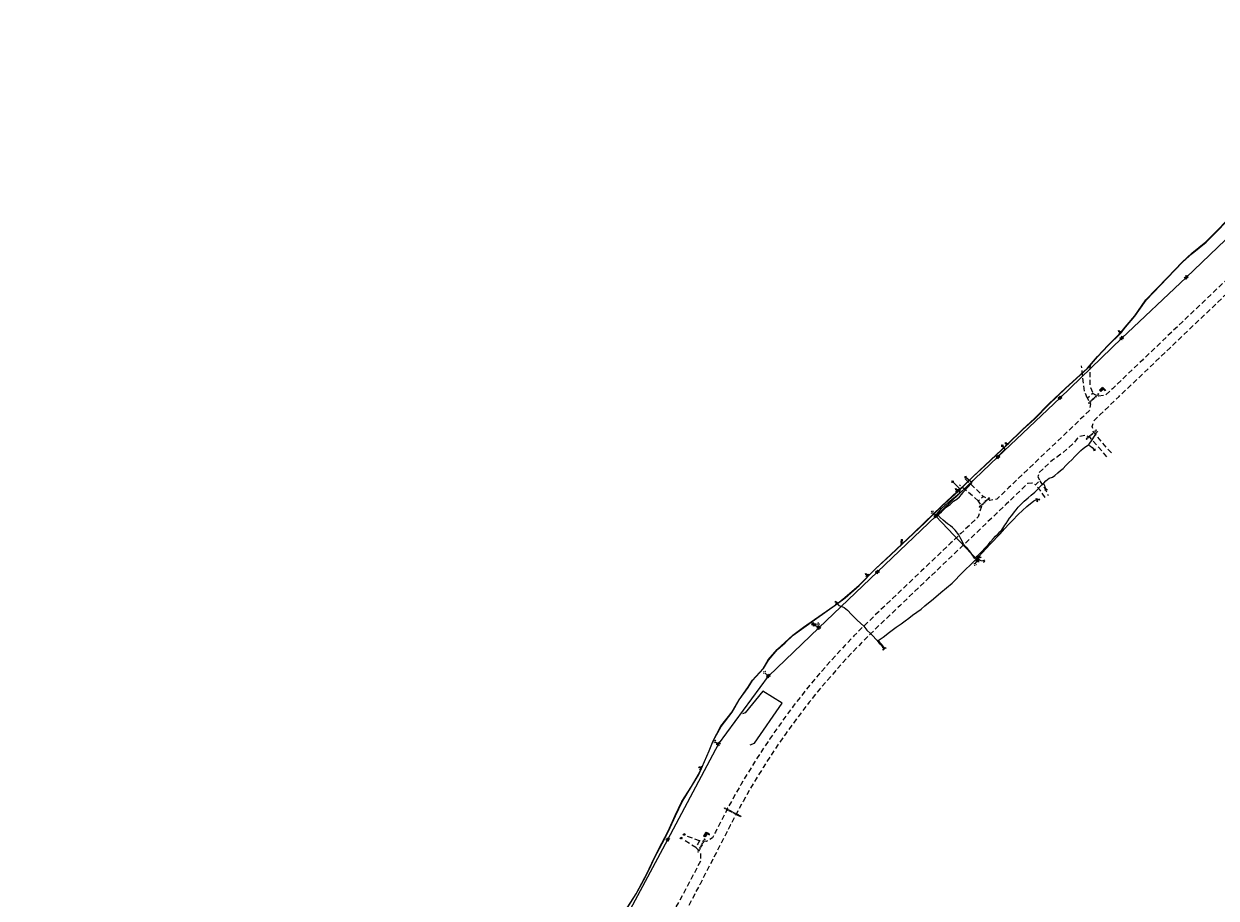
# Model space of a CAD drawing. Extents: x 137717 to 192422, y 75168 to 96003.
# Tile 26 of 36: x 169072 to 173662, y 89395 to 92759. Entities that reach past the tile are written whole.
import ezdxf
from ezdxf.enums import TextEntityAlignment as Align

# ---------------------------------------------------------------- set-up
doc = ezdxf.new("R2010")
doc.units = 0
doc.header["$LTSCALE"] = 80
doc.header["$MEASUREMENT"] = 0
for name, pattern in [('D05', [0.075, 0.05, -0.025]), ('DASHED2', [0.375, 0.25, -0.125]), ('HIDDEN', [0.375, 0.25, -0.125])]:
    doc.linetypes.add(name, pattern=pattern)
for name, color, linetype in [('ELIF', 181, 'FENCE'), ('ELUDC', 2, 'D05'), ('ELUEO', 1, 'OE'), ('ELUEU', 1, 'ELEC-UG'), ('ELUGU', 2, 'GAS'), ('ELUTU', 131, 'TELE-UG'), ('ELUTU-FO', 30, 'FO'), ('ELYSP', 3, 'HIDDEN'), ('ELYSU', 1, 'DASHED2'), ('ESFS', 1, 'Continuous'), ('ESIF', 1, 'Continuous'), ('ESMask', 155, 'Continuous'), ('ESU-ANCHOR', 1, 'Continuous'), ('ESUE', 1, 'Continuous'), ('ESUG', 2, 'Continuous'), ('ESUT', 131, 'Continuous')]:
    doc.layers.add(name, color=color, linetype=linetype)
doc.styles.add('L60', font='romansm.shx', dxfattribs={"height": 3})
doc.styles.add('romansm', font='romansm.shx')
doc.styles.get("Standard").update_dxf_attribs({"font": 'romans.shx'})
doc.linetypes.add('ELEC-UG', pattern='A,0.3,-0.08,0.02,-0.08,0.02,-0.08,0.02,-0.08,0.3,-0.08,["UE",Standard,S=0.08,R=0,X=-0.07,Y=-0.04],-0.08', length=1.14)
doc.linetypes.add('FENCE', pattern='A,0.06,-0.06,0.06,-0.06,["X",Standard,S=0.06,R=0,X=-0.03,Y=-0.03],-0.03', length=0.27)
doc.linetypes.add('FO', pattern='A,0.3,-0.08,0.02,-0.08,0.02,-0.08,0.02,-0.08,0.3,-0.08,["FO",Standard,S=0.08,R=0,X=-0.07,Y=-0.04],-0.08', length=1.14)
doc.linetypes.add('GAS', pattern='A,0.3,-0.08,0.02,-0.08,0.02,-0.08,0.02,-0.08,0.3,-0.08,["G",Standard,S=0.08,R=0,X=-0.07,Y=-0.04],-0.05', length=1.11)
doc.linetypes.add('OE', pattern='A,0.25,-0.07,0.07,-0.07,0.07,-0.07,0.07,-0.07,0.25,-0.15,["OE",romansm,S=0.1,R=0,X=-0.1,Y=-0.04],-0.15', length=1.29)
doc.linetypes.add('TELE-UG', pattern='A,0.3,-0.08,0.02,-0.08,0.02,-0.08,0.02,-0.08,0.3,-0.08,["UT",Standard,S=0.08,R=0,X=-0.07,Y=-0.04],-0.08', length=1.14)

# ---------------------------------------------------------------- blocks, each defined once
blk = doc.blocks.new('esipost')
blk.add_lwpolyline([(0.03, 0.03), (0.03, -0.03), (-0.03, -0.03), (-0.03, 0.03), (0.03, 0.03)])
at = {"layer": 'ESMask'}
blk.add_solid([(-0.03, -0.03), (-0.03, 0.03), (0.03, -0.03), (0.03, 0.03)], dxfattribs=at)
blk = doc.blocks.new('esuanchor')
for start, end in [(155, 205), (90, 115), (245, 270)]:
    blk.add_arc((0, 0), 0.0492, start, end)
blk = doc.blocks.new('emarker')
at = {"layer": 'ESMask'}
blk.add_hatch(color=256, dxfattribs=at).paths.add_polyline_path([(0.015, 0.089), (0.058, 0.069), (0.105, 0.17), (0.062, 0.19)])
at = {"linetype": 'Continuous'}
for p, q in [((0, 0), (0.037, 0.079)), ((0.062, 0.19), (0.015, 0.089)), ((0.015, 0.089), (0.058, 0.069)), ((0.058, 0.069), (0.105, 0.17)), ((0.062, 0.19), (0.105, 0.17))]:
    blk.add_line(p, q, dxfattribs=at)
blk = doc.blocks.new('locate-arrow')
at = {"ltscale": 0.5}
for q in [(0, 0.05), (0.05, 0), (0, -0.05)]:
    blk.add_line((-0.05, 0), q, dxfattribs=at)
blk = doc.blocks.new('esupole')
for p, q in [((-0.049, 0), (-0.098, 0)), ((-0.049, 0.049), (-0.017, 0.049)), ((-0.049, 0.017), (-0.049, 0.049)), ((0.017, 0.049), (0.049, 0.049)), ((0.049, 0.049), (0.049, 0.017)), ((0.098, 0), (0.049, 0)), ((-0.049, -0.049), (-0.049, -0.017)), ((-0.017, -0.049), (-0.049, -0.049)), ((0.049, -0.049), (0.017, -0.049)), ((0.049, -0.017), (0.049, -0.049))]:
    blk.add_line(p, q)
at = {"layer": 'ESMask'}
blk.add_solid([(-0.049, -0.049), (-0.049, 0.049), (0.049, -0.049), (0.049, 0.049)], dxfattribs=at)
blk = doc.blocks.new('esimpost')
blk.add_line((0, 0.354), (0, 0))
for points in [[(-0.285, 0.208), (-0.285, 0.354)], [(0, 0.354), (-0.285, 0.354)], [(0, 0.208), (-0.285, 0.208)]]:
    blk.add_lwpolyline(points)
at = {"layer": 'ESMask'}
for points in [[(-0.285, 0.208), (-0.285, 0.354), (0, 0.208), (0, 0.354)], [(0.014, -0.011), (0.014, 0.367), (0.101, -0.011), (0.101, 0.367)]]:
    blk.add_solid(points, dxfattribs=at)
at = {"style": 'L60'}
blk.add_attdef('M.P.', text='', height=0.06, dxfattribs=at).set_placement((-0.137, 0.285), align=Align.MIDDLE)
blk.add_attdef('STATION', text='', height=0.06, rotation=90, dxfattribs=at).set_placement((0.056, 0.178), align=Align.MIDDLE_CENTER)
blk = doc.blocks.new('esutped')
for points in [[(-0.032, 0.044), (0, 0.1), (0.032, 0.044)], [(-0.032, -0.05), (-0.087, -0.05), (-0.058, -0.001)], [(0.058, -0.001), (0.087, -0.05), (0.032, -0.05)]]:
    blk.add_lwpolyline(points)
at = {"layer": 'ESMask'}
blk.add_solid([(-0.087, -0.05), (0, 0.1), (0.087, -0.05)], dxfattribs=at)
at = {"style": 'L60'}
blk.add_text('T', height=0.0528, dxfattribs=at).set_placement((0, 0), align=Align.MIDDLE)

msp = doc.modelspace()

# ---------------------------------------------------------------- linework, layer by layer
at = {"layer": 'ELIF', "flags": 128}
msp.add_lwpolyline([(171867.7, 89984.4), (171884.4, 89991.2), (171991.4, 90145.5), (171916.5, 90191.9), (171848.4, 90107.4), (171839.2, 90104.7)], dxfattribs=at)
at = {"layer": 'ELUDC'}
for p, q in [((173208.7, 91335.6), (173170.2, 91299.3)), ((173210.1, 91334.2), (173171.6, 91297.9)), ((173210.1, 91334.2), (173208.7, 91335.6)), ((173171.6, 91297.9), (173170.2, 91299.3)), ((173200.7, 91197), (173162, 91161.6)), ((173202, 91195.6), (173163.4, 91160.1)), ((173202, 91195.6), (173200.7, 91197)), ((173162, 91161.6), (173163.4, 91160.1)), ((172788.2, 90936.1), (172749.8, 90899.8)), ((172788.2, 90936.1), (172789.6, 90934.6)), ((172751.2, 90898.3), (172749.8, 90899.8)), ((172789.6, 90934.6), (172751.2, 90898.3)), ((171768.9, 89740.9), (171769.8, 89742.7)), ((171769.8, 89742.7), (171833, 89710.4)), ((171768.9, 89740.9), (171832.1, 89708.6)), ((171833, 89710.4), (171832.1, 89708.6)), ((171691.9, 89622.7), (171666.8, 89573.3)), ((171693.7, 89621.8), (171668.6, 89572.4)), ((171691.9, 89622.7), (171693.7, 89621.8)), ((171668.6, 89572.4), (171666.8, 89573.3))]:
    msp.add_line(p, q, dxfattribs=at)
at = {"layer": 'ELUEO'}
msp.add_line((172132.5, 90435.4), (172112.4, 90448.5), dxfattribs=at)
at = {"layer": 'ELUEO', "flags": 128}
for points in [[(162290, 82428.9), (162543.8, 82538.9), (162852.1, 82672.5), (163106.2, 82795.3), (163394.7, 82936.2), (163669.4, 83072.7), (163904.1, 83183.9), (164122.6, 83290.7), (164382.5, 83416.6), (164686.7, 83564.1), (165032.7, 83732.4), (165225.1, 83826.5), (165528.6, 83988.3), (165934.9, 84273.9), (166122.8, 84372.9), (166520.9, 84581), (167083.3, 85066.6), (167341.9, 85311.7), (167537.7, 85497.6), (167759.4, 85707.3), (167982.4, 85919.1), (168109.5, 86039.3), (168226.2, 86150.2), (168471.5, 86382.9), (168702.6, 86603.9), (168933.6, 86822.9), (169150.6, 87027.8), (169446.9, 87310.9), (169587.4, 87449.4), (169741.6, 87588.4), (169952.1, 87787.6), (170369.8, 88258.7), (170586.6, 88466.3), (170804.1, 88674.1), (171043.8, 88903.2), (171216.1, 89109.8), (171388.9, 89316.7), (171551.1, 89620.9), (171745.8, 89987.8), (171938.3, 90249.6), (172132.5, 90435.4), (172358.2, 90650.3), (172583.2, 90865.1), (172822.3, 91092.9), (173061.4, 91320.3), (173298.7, 91550), (173546.8, 91783.7), (173850.1, 92073.6), (174045, 92259.1), (174437.8, 92391.6), (174775.4, 92500.3), (175265.5, 92582.8), (175609.2, 92642), (175953.5, 92698.6), (176245.3, 92748.1), (176545, 92746.4), (176812.8, 92743.4), (176819.9, 92743.7), (176827.1, 92743.7), (177093.4, 92740.8), (177422, 92738.2), (177762.3, 92735.6), (178120.5, 92733.5), (178414.7, 92736.5), (178695.9, 92729.2), (178981.4, 92725), (179337, 92723.3), (179570.9, 92721.4), (179806.3, 92718.9), (180019.9, 92717.3), (180249, 92714.7), (180428.5, 92713.8), (180771.8, 92711.1), (181133.6, 92707.3), (181466.7, 92704.6), (181741.7, 92701.8), (182068.2, 92698.9), (182407.3, 92696.3), (182733.6, 92687.1), (183080.2, 92632.6), (183372.6, 92568.7), (183568.6, 92525.1), (183866.6, 92460.5), (184159, 92395.5), (184449.4, 92330.8), (184743.3, 92266.4), (184830.6, 92246.7), (184905.3, 92230.2), (184977.7, 92215.9), (185075.8, 92194.2), (185368.1, 92176.9), (185698, 92180.9), (186029.6, 92219.5), (186360.2, 92272.6), (186692, 92326.6), (186787.5, 92330.5), (187022.9, 92381.8), (187356.7, 92436.5), (187673.5, 92487.9), (188008.9, 92605.5), (188339.6, 92662.5), (188679.9, 92687.7), (188977.1, 92666)], [(172743.3, 90695.8), (172583.2, 90865.1)]]:
    msp.add_lwpolyline(points, dxfattribs=at)
at = {"layer": 'ELUEU', "flags": 128}
for points in [[(172822.3, 91092.9), (172822.5, 91095.2), (172838.6, 91110.5), (172849.8, 91122.3), (172839.2, 91135.1)], [(172570.2, 90879), (172583.2, 90865.1), (172583.4, 90867.5), (172604.6, 90893.9), (172629.8, 90916.7), (172674.4, 90953.7), (172676.9, 90964.5), (172673.8, 90970.9), (172648.6, 90996.6)]]:
    msp.add_lwpolyline(points, dxfattribs=at)
at = {"layer": 'ELUGU'}
for p, q in [((173204, 91192.1), (173205.7, 91189.9)), ((172720, 90996.7), (172720.1, 90992.2))]:
    msp.add_line(p, q, dxfattribs=at)
at = {"layer": 'ELUGU', "flags": 128}
for points in [[(173170.5, 91139.3), (173173, 91142.1), (173184.5, 91158.7), (173193.6, 91172.7), (173199.2, 91180.4), (173201.8, 91188.6), (173204.9, 91191)], [(172735.6, 90705.5), (172748.3, 90717.3), (172761, 90730.4), (172771.5, 90741.4), (172783.9, 90754.3), (172793.7, 90765.6), (172803.8, 90777.4), (172813.1, 90787.3), (172822.5, 90796.3), (172829.6, 90804.5), (172837.7, 90812.7), (172845, 90823.3), (172849.3, 90830.6), (172853.5, 90837.1), (172859.8, 90847.4), (172866.1, 90856.9), (172875.1, 90868), (172885.3, 90881.2), (172892.5, 90889.1), (172900.6, 90899.3), (172911.6, 90911.3), (172923.4, 90923.2), (172937.9, 90935.8), (172950.7, 90945.7), (172964.4, 90957.4), (172976.1, 90969), (172986.5, 90979.9), (172994.3, 90987.6), (172996.7, 90990.4), (172998.3, 90992.1), (173006.6, 91000.5), (173020, 91011), (173032.1, 91015.1), (173041.8, 91021.4), (173053.3, 91031.1), (173063.3, 91041.2), (173073.8, 91048.6), (173083, 91060.2), (173095.6, 91072), (173106.6, 91081.8), (173118.8, 91094.5), (173129.9, 91105.8), (173141.6, 91117.4), (173150.8, 91124.9), (173160.2, 91132.4), (173170.5, 91139.3), (173173.2, 91137.1), (173178.6, 91133.8), (173184.8, 91128.6), (173193.1, 91120.6)], [(172767, 90691.9), (172757.7, 90693.3), (172749.7, 90697), (172743.1, 90699.9), (172737.7, 90703), (172735.6, 90705.5), (172731.9, 90702.1), (172729.2, 90704.6), (172724.2, 90714.5), (172719, 90723), (172713, 90730.9), (172703.2, 90741.2), (172694.6, 90749), (172691.3, 90755.8), (172679.1, 90777.8), (172672.2, 90792.4), (172657, 90811.2), (172652.8, 90816.1), (172646.6, 90821.7), (172639.7, 90827.2), (172628.5, 90834.8), (172611.4, 90849.6), (172599.8, 90859.8), (172595, 90865.3), (172592.8, 90868.1), (172590.7, 90870.6), (172605, 90881.9), (172623.4, 90899.3), (172637.6, 90910), (172651.6, 90922.1), (172663.7, 90930.6), (172673.6, 90939.1), (172682.9, 90950.1), (172690, 90957.9), (172720.1, 90992.2)], [(172698.1, 91014.9), (172708.9, 91006), (172715, 91000.8), (172720, 90996.7), (172725.1, 91002.6)], [(172996.7, 90990.4), (172999.5, 90985.9), (173000.8, 90982.3), (173003.1, 90977.5), (173005.7, 90972.2), (173005.7, 90972.2), (173008, 90968)]]:
    msp.add_lwpolyline(points, dxfattribs=at)
at = {"layer": 'ELUTU'}
for p, q in [((172380.3, 90360.8), (172372.4, 90369.8)), ((172383.6, 90356.7), (172380.3, 90360.8)), ((172383.6, 90356.7), (172382, 90362))]:
    msp.add_line(p, q, dxfattribs=at)
at = {"layer": 'ELUTU', "flags": 128}
for points in [[(157849.2, 81348.3), (157855.8, 81337.7), (157870.3, 81331.8), (157900.3, 81339.1), (157929.8, 81347.4), (157954.7, 81346.9), (157988.2, 81349.7), (157988.5, 81354.4), (157991.8, 81350.1), (158023.6, 81353.6), (158075.6, 81358.1), (158144.9, 81367.3), (158261.2, 81392), (158318.2, 81404.1), (158416.7, 81426.2), (158499.9, 81443.9), (158507, 81445.3), (158507.4, 81450.3), (158508, 81445.4), (158555.2, 81454.5), (158593.3, 81465.8), (158683.2, 81487.7), (158773.3, 81511), (158844.5, 81531.1), (158947.6, 81556.6), (159042.8, 81579.5), (159117.2, 81599.7), (159160.9, 81609.7), (159227.8, 81624), (159228, 81627.2), (159229.3, 81624.3), (159377.5, 81654.4), (159476.1, 81676.4), (159664, 81718.4), (159735.4, 81736), (159822.3, 81757.1), (159872.3, 81770.7), (159876.1, 81768.9), (159877.6, 81768.9), (160050.2, 81805), (160141.2, 81826.4), (160223.5, 81841.7), (160336.8, 81865.9), (160470, 81895.8), (160582.9, 81918.8), (160677.2, 81938.8), (160738.2, 81952.6), (160777.6, 81962.2), (160896.1, 81987.2), (160935, 81995.6), (161005.9, 82011.4), (161250.2, 82065.9), (161355.6, 82095), (161442.1, 82120.7), (161526.5, 82145.8), (161639.5, 82181.6), (161720.5, 82205.3), (161786, 82230.7), (161871.7, 82266.6), (161992, 82317.4), (162051.6, 82344.6), (162093.8, 82361.6), (162168.2, 82396.8), (162218.9, 82421.3), (162282, 82449.1), (162344.6, 82471.8), (162409.9, 82498), (162497.3, 82528.9), (162617.6, 82574.4), (162779.8, 82654.2), (162845, 82681.6), (163017.6, 82766.6), (163099.3, 82806.5), (163181.5, 82845.2), (163275.3, 82890.2), (163356.9, 82929), (163418.5, 82958.8), (163465.3, 82979.9), (163464.8, 82982.1), (163466.5, 82980.5), (163468.2, 82981.2), (163546.1, 83021.9), (163597.1, 83047.7), (163664.6, 83080), (163733.3, 83107), (163732.4, 83110.6), (163735.2, 83108.2), (163785.3, 83138.8), (163895.8, 83198), (163982.1, 83240), (164092.6, 83292.5), (164124.1, 83309.6), (164277.5, 83375), (164376.3, 83431.4), (164515.3, 83499.1), (164568.8, 83526.1), (164678.9, 83578.6), (164841.4, 83652.8), (164917.5, 83689.7), (164917.2, 83691.3), (164918.1, 83690), (165069.2, 83757.2), (165175, 83812.9), (165235.8, 83848.7), (165235.4, 83842), (165303.7, 83882.6), (165359.2, 83905.1), (165403.8, 83928.8), (165477.3, 83973.4), (165516.4, 83996.8), (165606.5, 84081.7), (165654.7, 84108.7), (165699.9, 84140.6), (165734.6, 84162.2), (165733.7, 84166), (165736.3, 84163.4), (165814.1, 84223.1), (165941.8, 84297.6), (165941.7, 84298.7), (165942.3, 84297.9), (165954.5, 84305), (166008, 84327.4), (166115.1, 84382), (166114.9, 84382.8), (166115.9, 84382.4), (166118.6, 84383.7), (166262, 84466.5), (166310.9, 84496.4), (166337.6, 84505.9), (166419.4, 84553.6), (166485, 84590.9), (166509.1, 84607.2), (166508.9, 84610.1), (166511, 84608.5), (166580.8, 84656.1), (166646.6, 84715.4), (166702.2, 84789.7), (166768.9, 84860.4), (166827.6, 84917), (166827.7, 84917.1), (166888.6, 84957.1), (166942.8, 84992.2), (166984.6, 85023.6), (167075.6, 85078.2), (167156.8, 85146.6), (167161.4, 85151.2), (167160.8, 85152.5), (167162.2, 85152), (167210.7, 85200.9), (167304.3, 85285.8), (167397.6, 85377.8), (167442.8, 85421), (167525.6, 85509.5), (167642.5, 85628.8), (167691.8, 85674.1), (167724.8, 85707.3), (167723.2, 85709.6), (167725.6, 85708), (167747.9, 85730.5), (167830.9, 85807.6), (167892, 85865.2), (167955.9, 85927.9), (168028.6, 85992.6), (168136.5, 86079.7), (168138.4, 86081.5), (168136.3, 86085), (168139.9, 86082.9), (168180, 86120.8), (168226.7, 86149.4), (168256.2, 86175.7), (168255.3, 86177.7), (168257.2, 86176.6), (168302.8, 86217.3), (168386.5, 86298.1), (168472.2, 86382.1), (168521.7, 86434.2), (168559.3, 86476.8), (168561.8, 86479), (168593.7, 86507.5), (168617.7, 86531.4), (168629.5, 86543.4), (168646.8, 86558.5), (168653.4, 86564.2), (168695.4, 86607.7), (168797.9, 86708.7), (168927.1, 86831.8), (169022.9, 86921.4), (169107.5, 87002.6), (169107, 87003.5), (169107.8, 87002.9), (169142.4, 87036.2), (169438.4, 87314.8), (169529.3, 87396.7), (169556.9, 87422.9), (169555.8, 87429.3), (169560.8, 87426.4), (169661.4, 87521.1), (169732, 87599.3), (169764.8, 87626), (169783.4, 87641.4), (169888, 87745.7), (169940.3, 87800.6), (170013.3, 87866.9), (170090.1, 87958.7), (170162.8, 88046.6), (170261.7, 88150.6), (170259.7, 88154.3), (170263.3, 88152.3), (170290.6, 88181.1), (170359.4, 88269.5), (170478.5, 88386.1), (170540, 88443.3), (170620.9, 88520.5), (170705.6, 88601.3), (170793.8, 88685.3), (170854, 88742.9), (170944.9, 88831.8), (171029.8, 88919.2), (171159.2, 89063.5), (171279.2, 89202.6), (171337.5, 89267.3), (171428.7, 89411.4), (171463.3, 89474.3), (171479.9, 89507.7), (171499.4, 89551), (171528.2, 89606.1), (171552.9, 89652.7), (171579.4, 89712.7), (171605.2, 89766.4), (171641.9, 89824.7), (171669.8, 89871.2), (171682.9, 89900.3), (171710, 89961.6), (171725.4, 90000.6), (171755.5, 90056.3), (171798.5, 90111.3), (171825.5, 90158.4), (171859.5, 90205.5), (171876.9, 90233.4), (171918.1, 90278.7), (171937.7, 90311.8), (171972.8, 90352.2), (172001.8, 90378.3), (172032.8, 90407.1), (172073.9, 90437.8), (172115.9, 90467.3), (172204.3, 90529.2), (172233, 90551.3), (172287.4, 90598.8), (172321.5, 90633.3), (172318.2, 90638.7), (172323.4, 90635.2), (172350.2, 90662.4), (172409.5, 90716.7), (172496.5, 90799), (172539.4, 90840), (172605, 90903.7), (172665.7, 90959.2), (172663.9, 90965.9), (172670.5, 90963.7), (172726.2, 91017.7), (172772.9, 91060.7), (172857.2, 91140.2), (172856.1, 91142.6), (172858.4, 91141.3), (172916.5, 91197.9), (172962.9, 91240.6), (173018.2, 91296.9), (173082.2, 91356.8), (173167.3, 91434.6), (173204.9, 91478.8), (173246.4, 91522.7), (173293.6, 91569.9), (173291.9, 91573.2), (173294.8, 91571.3), (173312.3, 91592.3), (173349, 91635.3), (173391.6, 91697.2), (173474.7, 91783), (173532, 91842.9), (173568.8, 91876.5), (173622.7, 91920.5), (173676.9, 91974), (173734.9, 92038.2), (173778.9, 92099.5), (173863, 92154.9), (173937.1, 92198.2), (173988.8, 92232.1), (174040.7, 92266.9), (174068.9, 92285.1), (174121.3, 92309.3), (174177.9, 92335.3), (174232.1, 92358.7), (174264, 92370), (174332.9, 92393), (174333.7, 92398.9), (174334.5, 92393.5), (174365.9, 92404), (174459.4, 92428.6), (174560, 92454), (174658, 92480), (174736.7, 92500.9), (174773.7, 92509.1), (174857, 92525.4), (174934.5, 92537.7), (175037.8, 92554.5), (175192.3, 92582.2), (175363.2, 92612.2), (175394.4, 92617.2), (175394.5, 92618.6), (175394.7, 92617.3), (175455.1, 92627), (175548.7, 92642.6), (175653.2, 92661), (175760.9, 92678.7), (175855.2, 92696), (175873, 92699.6), (175873.5, 92703.2), (175874.2, 92699.8), (175893.9, 92703.8), (175952.2, 92714.8), (176094.4, 92736.1), (176245.8, 92755.1), (176363.6, 92758.3), (176483.8, 92757.2), (176577.7, 92758.2), (176578.1, 92759.3), (176578.6, 92758.2), (176587.5, 92758.3), (176776.9, 92755.8), (176865.7, 92753.2), (177003.1, 92750.3), (177106.2, 92753.1), (177222.7, 92750.4), (177389.8, 92746.5), (177390.2, 92747.4), (177390.3, 92746.5), (177445.5, 92745.3), (177584.6, 92746.3), (177701.2, 92744.7), (177783.6, 92744.9), (177821.5, 92744.3), (177821.8, 92747.2), (177822.6, 92744.3), (177849.1, 92743.8), (177952.1, 92742.1), (178057.6, 92743.6), (178164.6, 92742.4), (178307, 92740), (178355.1, 92738.6), (178358.4, 92744.2), (178359.2, 92738.5), (178398.2, 92737.4), (178457.5, 92736), (178527.3, 92743.9), (178626.9, 92753.7), (178747.1, 92751.3), (178871, 92755.3), (178963.9, 92756.7), (179134, 92751), (179134.4, 92752), (179134.6, 92751), (179151.6, 92750.4), (179279.5, 92736.6), (179340.9, 92735.5), (179341.7, 92736.6), (179342.1, 92735.4), (179399.4, 92734.4), (179583.5, 92732.9), (179731.8, 92731.2), (179821.9, 92729.7), (179823.3, 92730.4), (179824.2, 92729.7), (179836.3, 92729.5), (179973.2, 92727.4), (180103.3, 92728.9), (180230.2, 92730.6), (180232.4, 92726.3), (180235, 92730.7), (180278.2, 92731.3), (180440.7, 92724.5), (180518.7, 92723.9), (180611.1, 92721.5), (180730.2, 92723.5), (180770.7, 92722), (180772.3, 92722.9), (180773.2, 92721.9), (180796.8, 92721.5), (180796.6, 92710.3), (180884.3, 92705.5), (180999.8, 92710), (181058.8, 92709), (181150.8, 92702.7), (181315.7, 92703.2), (181406.7, 92719.1), (181469.8, 92721), (181502.1, 92722.4), (181575.8, 92720.5), (181689, 92715.9), (181758.1, 92716.7), (181875.8, 92713.7), (181969.4, 92715.5), (182016.9, 92706.9), (182041.9, 92710.1), (182045.4, 92714.1), (182044.3, 92710.4), (182064.2, 92713), (182135.1, 92712.8), (182222.9, 92711.4), (182327.3, 92704.1), (182440.9, 92706), (182536.9, 92709.2), (182659.6, 92704.1), (182676.9, 92703.1), (182789.8, 92691), (182846.8, 92685), (182947.9, 92668.8), (183023.8, 92657.4), (183098.4, 92641.9), (183176.3, 92622.1), (183273.9, 92603.3), (183340.2, 92589.3), (183479.4, 92556.2), (183608, 92526.6), (183677.6, 92511.8), (183743.4, 92497.7)], [(172382, 90362), (172374.8, 90371.6), (172360.9, 90386), (172380.6, 90398.9), (172404.7, 90418.9), (172430.9, 90437.7), (172449.3, 90449.9), (172465.3, 90461.7), (172479.3, 90472.9), (172493.7, 90483.4), (172510.5, 90495.8), (172526, 90506.9), (172541.2, 90519.3), (172574.1, 90546.9), (172602.8, 90571.5), (172645.7, 90607.6), (172686.6, 90648.8), (172727.4, 90687.7), (172745.4, 90707.8), (172749.4, 90705.9), (172748.2, 90710), (172776.6, 90739.9), (172793.8, 90758.5), (172830.3, 90797), (172847.9, 90816.2), (172865.5, 90835.5), (172878, 90848.2), (172900.6, 90871.3), (172933.2, 90901.8), (172960.7, 90923.4), (172968, 90927.8), (172971.8, 90929), (172974.9, 90927.7)], [(172201.1, 90530.8), (172209.7, 90521.2), (172221, 90516.6), (172230, 90512.9), (172243.5, 90502.8), (172258.4, 90487), (172279.9, 90464.7), (172305.3, 90441.2), (172318, 90426.4), (172331.9, 90413.2), (172338, 90407), (172356.5, 90388.2), (172365.2, 90376.6), (172372.4, 90369.8)]]:
    msp.add_lwpolyline(points, dxfattribs=at)
at = {"layer": 'ELUTU-FO', "flags": 128}
msp.add_lwpolyline([(159875.4, 81771.4), (159875, 81767.9), (159877.7, 81767.9), (160050.4, 81804), (160141.4, 81825.4), (160223.7, 81840.7), (160337, 81864.9), (160470.9, 81893), (160583.1, 81917.9), (160677.4, 81937.8), (160738.5, 81951.6), (160777.8, 81961.2), (160896.3, 81986.2), (160935.2, 81994.6), (161006.1, 82010.4), (161250.5, 82064.9), (161355.9, 82094), (161442.4, 82119.8), (161526.8, 82144.8), (161639.8, 82180.6), (161720.9, 82204.4), (161786.4, 82229.8), (161872.1, 82265.7), (161992.4, 82316.5), (162052, 82343.7), (162094.2, 82360.7), (162168.7, 82395.9), (162219.3, 82420.4), (162282.4, 82448.1), (162345, 82470.9), (162410.2, 82497.1), (162497.7, 82527.9), (162618, 82573.5), (162781.8, 82653.4), (162845.4, 82680.7), (163018, 82765.8), (163099.8, 82805.6), (163181.7, 82844), (163275.7, 82889.3), (163357.3, 82928.1), (163418.9, 82957.9), (163468.6, 82980.3), (163546.5, 83021), (163597.6, 83046.8), (163665, 83079), (163733.9, 83106.2), (163785.8, 83137.9), (163896.2, 83197.1), (163982.6, 83239.1), (164093, 83291.6), (164125.5, 83306.5), (164277.9, 83374.1), (164376.8, 83430.6), (164516.5, 83497.2), (164569.2, 83525.2), (164679.4, 83577.7), (164841.8, 83651.9), (164917.8, 83688.8), (165069.6, 83756.3), (165175.5, 83812), (165235.8, 83848.7), (165234, 83839.9), (165304.2, 83881.7), (165359.7, 83904.2), (165404.3, 83927.9), (165477.8, 83972.6), (165516, 83995.7), (165607.1, 84080.9), (165655.2, 84107.9), (165700.5, 84139.7), (165736.1, 84161.9), (165814.6, 84222.3), (165954.9, 84304.1), (166008.5, 84326.5), (166119.1, 84382.9), (166262.5, 84465.6), (166311.4, 84495.4), (166338, 84505), (166419.9, 84552.8), (166485.5, 84590.1), (166513.2, 84608.8), (166581.4, 84655.3), (166647.3, 84714.8), (166703, 84789.1), (166769.6, 84859.7), (166828.1, 84916.2), (166828.1, 84916.2), (166889.1, 84956.3), (166943.3, 84991.4), (166985.2, 85022.8), (167076.2, 85077.4), (167157.5, 85145.8), (167211.4, 85200.2), (167305, 85285), (167398.3, 85377.1), (167443.5, 85420.3), (167526.3, 85508.8), (167643.2, 85628), (167692.5, 85673.3), (167748.6, 85729.8), (167831.6, 85806.9), (167892.7, 85864.5), (167956.6, 85927.1), (168029.2, 85991.8), (168137.2, 86079), (168180.7, 86120), (168227.3, 86148.6), (168303.5, 86216.6), (168387.2, 86297.4), (168472.9, 86381.4), (168522.4, 86433.5), (168564.1, 86477), (168569.3, 86482.3), (168594.4, 86506.8), (168618.5, 86530.7), (168630.2, 86542.7), (168647.5, 86557.8), (168654.1, 86563.5), (168696.1, 86607), (168798.6, 86708), (168927.8, 86831), (169023.6, 86920.7), (169143.1, 87035.5), (169439.1, 87314.1), (169530, 87396), (169662.1, 87520.4), (169732.6, 87598.6), (169784.1, 87640.6), (169888.7, 87745), (169941, 87799.8), (170014, 87866.2), (170090.8, 87958.1), (170163.5, 88045.9), (170291.3, 88180.4), (170360.1, 88268.8), (170479.2, 88385.4), (170540.7, 88442.6), (170621.6, 88519.7), (170706.3, 88600.6), (170794.5, 88684.6), (170854.7, 88742.2), (170945.6, 88831.1), (171030.6, 88918.5), (171159.9, 89062.8), (171280, 89202), (171338.3, 89266.7), (171429.5, 89410.9), (171464.2, 89473.8), (171480.8, 89507.3), (171500.3, 89550.5), (171529.1, 89605.7), (171553.8, 89652.2), (171580.3, 89712.3), (171606, 89765.9), (171642.7, 89824.2), (171670.7, 89870.7), (171683.8, 89899.9), (171710.9, 89961.2), (171726.3, 90000.1), (171756.4, 90055.7), (171799.3, 90110.7), (171826.3, 90157.9), (171860.4, 90204.9), (171877.7, 90232.8), (171919, 90278.1), (171938.6, 90311.2), (171973.5, 90351.5), (172002.5, 90377.5), (172033.4, 90406.3), (172074.5, 90437), (172116.5, 90466.5), (172204.9, 90528.4), (172233.6, 90550.5), (172288.1, 90598.1), (172350.9, 90661.6), (172410.2, 90715.9), (172497.2, 90798.2), (172540.1, 90839.3), (172605.7, 90902.9), (172668.4, 90960.3), (172726.9, 91017), (172773.6, 91059.9), (172858.9, 91140.4), (172917.2, 91197.1), (172963.6, 91239.9), (173018.9, 91296.2), (173082.9, 91356.1), (173168, 91433.9), (173205.6, 91478.2), (173247.1, 91522), (173294.7, 91569.6), (173313, 91591.7), (173349.8, 91634.7), (173392.4, 91696.6), (173475.4, 91782.3), (173532.7, 91842.2), (173569.4, 91875.7), (173623.4, 91919.8), (173677.6, 91973.3), (173735.7, 92037.6), (173781.7, 92096.1), (173863.5, 92154), (173937.6, 92197.4), (173989.3, 92231.3), (174041.2, 92266.1), (174069.4, 92284.2), (174121.7, 92308.3), (174178.3, 92334.4), (174232.5, 92357.7), (174264.3, 92369), (174366.2, 92403), (174459.7, 92427.6), (174560.2, 92453), (174658.2, 92479), (174736.9, 92499.9), (174773.9, 92508.1), (174857.1, 92524.4), (174934.6, 92536.8), (175038, 92553.5), (175192.5, 92581.2), (175363.4, 92611.2), (175455.3, 92626), (175548.9, 92641.6), (175653.4, 92660.1), (175761.1, 92677.7), (175855.4, 92695), (175894.1, 92702.8), (175952.4, 92713.8), (176094.6, 92735.1), (176245.8, 92754.1), (176363.6, 92757.3), (176483.8, 92756.2), (176587.5, 92757.2), (176776.9, 92754.8), (176865.7, 92752.2), (177003.1, 92749.3), (177106.2, 92752.1), (177222.6, 92749.4), (177445.5, 92744.3), (177584.6, 92745.3), (177701.2, 92743.7), (177783.6, 92743.9), (177849, 92742.8), (177952, 92741.1), (178057.6, 92742.6), (178164.5, 92741.4), (178306.9, 92739), (178398.2, 92736.4), (178457.5, 92735), (178527.4, 92742.9), (178626.9, 92752.7), (178747.1, 92750.3), (178871, 92754.3), (178963.9, 92755.7), (179151.5, 92749.4), (179279.4, 92735.6), (179399.3, 92733.4), (179583.5, 92731.9), (179731.8, 92730.2), (179836.3, 92728.5), (179973.2, 92726.4), (180103.3, 92727.9), (180278.2, 92730.3), (180440.7, 92723.5), (180518.7, 92722.9), (180611.1, 92720.5), (180730.2, 92722.5), (180795.8, 92720.6), (180795.6, 92709.3), (180884.3, 92704.5), (180999.8, 92709), (181058.8, 92708), (181150.8, 92701.7), (181315.8, 92702.2), (181406.8, 92718.1), (181502.1, 92721.4), (181575.8, 92719.5), (181689, 92714.9), (181758.1, 92715.7), (181875.8, 92712.7), (181969.4, 92714.5), (182016.9, 92705.9), (182064.3, 92712), (182135.1, 92711.8), (182222.8, 92710.4), (182327.3, 92703.1), (182440.9, 92705), (182536.9, 92708.2), (182676.9, 92702.1), (182789.7, 92690), (182846.7, 92684), (182947.7, 92667.8), (183023.6, 92656.4), (183098.2, 92640.9), (183176, 92621.2), (183273.7, 92602.3), (183340, 92588.3), (183479.2, 92555.2), (183607.8, 92525.6), (183677.4, 92510.8), (183807.7, 92482.8), (183884.4, 92447.9), (183941.8, 92433.7), (184040.3, 92431.7), (184096.9, 92419.9), (184175.3, 92400.8), (184249.9, 92386.3), (184319.9, 92367.4), (184415, 92343.8), (184482.9, 92326.8), (184575.2, 92308.1), (184657.4, 92291.3), (184719.6, 92275.4), (184775.4, 92263.7), (184880.2, 92241.7), (184947, 92227), (185013.2, 92211), (185061.6, 92201.4), (185114.1, 92193.3), (185179.5, 92191.9), (185256.7, 92187.3), (185326, 92183.4), (185387.6, 92181), (185478.3, 92181.3), (185585.2, 92180), (185666.8, 92185), (185713.3, 92188.6), (185725.3, 92190.8), (185728.1, 92199.2)], dxfattribs=at)
at = {"layer": 'ELYSP', "flags": 128}
for points in [[(175820.5, 92735.7), (175830.2, 92680.9), (175833.8, 92644.3), (175826.6, 92628.4), (175814.9, 92618.9), (175787.2, 92615.3), (175730, 92608.4), (175675.7, 92600.2), (175621.3, 92591.4), (175567.1, 92582.6), (175515.1, 92573.8), (175462.7, 92564.7), (175406.3, 92555.3), (175356.7, 92547.1), (175304.4, 92538.3), (175251.2, 92528.7), (175196.4, 92519.6), (175146.1, 92511.4), (175078.3, 92499.4), (175029.2, 92491.1), (174975.8, 92481.9), (174924.4, 92473), (174873.9, 92463.8), (174823.2, 92453.9), (174773.3, 92442.4), (174724.8, 92429.7), (174675.8, 92415.3), (174628.5, 92400.3), (174579.5, 92383.3), (174532.9, 92365.7), (174487.3, 92346.4), (174468.7, 92338.1), (174449.9, 92341.8), (174441.6, 92349), (174426.8, 92343.1), (174429, 92331.9), (174422.1, 92317), (174396.2, 92304.4), (174351.8, 92282.7), (174306, 92258.7), (174262.2, 92234), (174219.3, 92208.5), (174177.7, 92182.4), (174135.3, 92154), (174094.8, 92125.2), (174055.3, 92095.1), (174014.6, 92062.9), (173973.7, 92028.9), (173934.4, 91995), (173897.6, 91960.7), (173889, 91952.4), (173869.6, 91944.1), (173852.8, 91943.2), (173840.4, 91948.5), (173833.8, 91954.5), (173819.3, 91940.6), (173805.9, 91927.9), (173809.4, 91922.2), (173815.8, 91908), (173816.1, 91891.9), (173807, 91874.5), (173787.5, 91856), (173751.1, 91821.3), (173714.2, 91786.1), (173676.2, 91749.9), (173641.4, 91716.7), (173604.6, 91681.6), (173567.6, 91646.1), (173530.9, 91611.2), (173493.5, 91575.5), (173456.9, 91540.3), (173417.9, 91503.4), (173378.1, 91465.3), (173338.5, 91427.8), (173299.5, 91390.3), (173262.7, 91355.3), (173237.8, 91331.6), (173209.3, 91326.1), (173187.4, 91336.5), (173178.6, 91329.5), (173166.9, 91318.8), (173178.8, 91296.5), (173173.6, 91270.4), (173151.1, 91249), (173115.3, 91214.4), (173077.3, 91177.5), (173041.9, 91144), (173005.6, 91109.7), (172969.5, 91075.6), (172934.6, 91042.2), (172899.3, 91008.5), (172863.8, 90974.7), (172828.3, 90940), (172818.5, 90930.6), (172790.8, 90925.6), (172766.6, 90940.1), (172756.4, 90931.9), (172746.6, 90923.1), (172758.7, 90901.9), (172746.3, 90862), (172718, 90834.9), (172679.7, 90798.7), (172641, 90761.8), (172603.6, 90726.4), (172564.9, 90689.6), (172528.3, 90654.5), (172491.6, 90619.4), (172454.2, 90584), (172417.8, 90549), (172380.5, 90513.4), (172341.5, 90476.5), (172304.2, 90440), (172267.8, 90403.9), (172232.7, 90367.1), (172197.6, 90329), (172163.6, 90290.9), (172130.3, 90252.9), (172096.9, 90213), (172065.7, 90173.9), (172034.3, 90133.8), (172001.7, 90089.9), (171972.7, 90049.6), (171943.2, 90006.8), (171912.7, 89961.5), (171884.8, 89918.1), (171858.2, 89875), (171832.2, 89831.6), (171805.9, 89785.1), (171781.6, 89740.7), (171757.8, 89694.1), (171734.4, 89649.3), (171722.7, 89626.8), (171699.2, 89613), (171673.7, 89615.7), (171667, 89604.4), (171659.9, 89588.6), (171659.9, 89588.6), (171676.5, 89570.7), (171677.8, 89540), (171663.8, 89512.7), (171640.1, 89467.3), (171618.1, 89425.3), (171594.1, 89380.4), (171567.8, 89336.2), (171542, 89295.7), (171510.4, 89252.4), (171479.5, 89211.5), (171446.5, 89170.2), (171413.5, 89129.8), (171381, 89091.9), (171347.3, 89053.9), (171313.4, 89018), (171277.4, 88983), (171240.2, 88947.1), (171203.7, 88912.3), (171167.3, 88878.4), (171131.3, 88844.1), (171095.3, 88809.5), (171058.8, 88774.7), (171020.9, 88738.9), (170984.6, 88704.7), (170949.6, 88670.7), (170912.2, 88636.2), (170875.1, 88600.9), (170839.2, 88566.9), (170802.8, 88532.4), (170766.2, 88498.1), (170729.1, 88463), (170692.3, 88428.4), (170655.5, 88393.6), (170620, 88360), (170584.1, 88326.2), (170548.7, 88292.7), (170512.9, 88258.7), (170474, 88221.9), (170436.7, 88186.5), (170400.4, 88151.9), (170363.2, 88116.7), (170323.8, 88079.5), (170287.5, 88045.4), (170250, 88009.8), (170212.7, 87974.5), (170175.6, 87939.4), (170137.8, 87903.6), (170100.6, 87868.7), (170067.1, 87835.1), (170026.5, 87798), (169989.8, 87763.3), (169952.1, 87727.9), (169912.8, 87690.7), (169875.6, 87655.6), (169867.5, 87647.9), (169844.9, 87641.4), (169824.2, 87645.6), (169814.4, 87652.4), (169805.4, 87643.7), (169795.8, 87635.7), (169801.1, 87628.2), (169807.4, 87609.7), (169800.4, 87583.9), (169764.5, 87549.7), (169726.8, 87514.3), (169690.5, 87479.8), (169651.1, 87442.7), (169614.5, 87408.2), (169576, 87371.8), (169538.8, 87336.6), (169501.6, 87301.2), (169464.1, 87265.6), (169426.8, 87230.4), (169390.9, 87196.6), (169353.5, 87161.2), (169319.6, 87129.1), (169284.4, 87095.8), (169249.7, 87062.9), (169214.7, 87030.1), (169181, 86998.3), (169146, 86965), (169111.6, 86932.5), (169077.1, 86899.8), (169043, 86866.9), (169008.2, 86834.3), (168974, 86801.9), (168939.3, 86769.4), (168906.1, 86737.8), (168871.9, 86705.5), (168838.1, 86673.7), (168803.3, 86640.6), (168768.4, 86607.7), (168734.5, 86575.7), (168700.6, 86543.4), (168667.6, 86512.1), (168633.9, 86480.3), (168599.8, 86447.9), (168566, 86416), (168532.4, 86384.2), (168500.1, 86353.6), (168465.7, 86321.4), (168430.8, 86288.2), (168397, 86256.3), (168362.6, 86223.7), (168329.2, 86191.9), (168294.9, 86159.7), (168262.4, 86128.9), (168236.1, 86123.7), (168217.7, 86131.5), (168200.7, 86150.2), (168201.9, 86160.4), (168206.5, 86169.1), (168212, 86175.5)], [(173259, 91108.3), (173226.2, 91145.5), (173189.6, 91188.7), (173185.5, 91209.8), (173192.2, 91233), (173215.3, 91255.5), (173251.9, 91290.4), (173288.9, 91325.9), (173326.5, 91361.5), (173365.4, 91398.7), (173404.4, 91436), (173444.4, 91474.2), (173483.6, 91511.7), (173522, 91548.2), (173557.6, 91582.3), (173594.3, 91617.4), (173631.5, 91652.5), (173668.6, 91687.9), (173703.1, 91721.3), (173740.9, 91756.9), (173760.9, 91775.7), (173781, 91779.6), (173790.4, 91774.8), (173803, 91786.9), (173798.1, 91796.3), (173802.2, 91815.2), (173814.9, 91827.5), (173850.9, 91861.8), (173887.2, 91896.6), (173924.2, 91931.7), (173961.2, 91966.3), (173999.3, 91999.3), (174039.2, 92032.2), (174078.3, 92063.5), (174110.1, 92087.5), (174126.3, 92086.6), (174137.5, 92086), (174153, 92078.4), (174168.9, 92064.9), (174190.6, 92024), (174212.4, 91982.3)], [(173241.6, 91093.8), (173209.7, 91130), (173177, 91167.8), (173157.5, 91175.7), (173134.1, 91170.1), (173126.8, 91163.5), (173116.2, 91148.8), (173094.3, 91128.1), (173071.3, 91108.1), (173049.5, 91091.4), (173031.8, 91080.2), (172995.2, 91046.2), (172979.4, 91030.9), (172976.1, 91015.8), (172983.3, 91001.3), (172966.2, 90985.6), (172952.8, 90992.3), (172936.4, 90990.2), (172925.4, 90979.7), (172889.8, 90945.5), (172854.1, 90910.7), (172816.9, 90874.9), (172781.1, 90841.5), (172744.3, 90806.1), (172706.2, 90769.7), (172667.1, 90732.5), (172630, 90697), (172591.8, 90660.9), (172555.4, 90626.1), (172517.9, 90590.4), (172480.9, 90555.2), (172444, 90520.2), (172407, 90485), (172368.5, 90447.7), (172331.5, 90412), (172295.5, 90376), (172260.2, 90339.4), (172225.4, 90301.6), (172192.3, 90264.4), (172159.7, 90226.6), (172126.6, 90187.9), (172096, 90149.1), (172065.7, 90110.4), (172034.7, 90068.7), (172004, 90026.3), (171975.3, 89985), (171945.5, 89940.3), (171918.2, 89897.6), (171891.7, 89854.1), (171865.8, 89811), (171840.8, 89766.8), (171816.3, 89721.8), (171792.9, 89676.9), (171769.9, 89632.2), (171745.1, 89584.5), (171721.4, 89539.1), (171697.8, 89493.7), (171675.1, 89449.2), (171652, 89405.5), (171629.1, 89362.6), (171601.2, 89315.4), (171574.5, 89273.4), (171542.2, 89229.7), (171510, 89187), (171477, 89145.4), (171444.4, 89105.5), (171410.3, 89065.6), (171375.5, 89027.8), (171341, 88991.2), (171304.4, 88954.7), (171268.5, 88920.3), (171230.5, 88884.3), (171193.7, 88849.4), (171157.4, 88815), (171122.6, 88781.8), (171085.1, 88745.9), (171047.8, 88710.3), (171011.7, 88676.4), (170976.2, 88642.3), (170938.2, 88606.5), (170901.3, 88571.9), (170865.6, 88538.1), (170828.9, 88503.2), (170792.6, 88468.7), (170755.3, 88433.7), (170719.4, 88399.9), (170682.7, 88364.8), (170646.4, 88330.7), (170610.8, 88297.2), (170575.8, 88263.8), (170540.1, 88230), (170501.7, 88193.6), (170463.6, 88157.5), (170428, 88123.7), (170390.8, 88088.5), (170351.5, 88051.2), (170314.4, 88016.3), (170277.8, 87981.7), (170239.6, 87945.2), (170202.7, 87910.7), (170165.7, 87875.5), (170128, 87840.2), (170090.3, 87804.4), (170053.7, 87769.8), (170016.3, 87734.2), (169978.9, 87698.8), (169939.6, 87661.8), (169902.1, 87626.1), (169864.7, 87590.6), (169827.6, 87555.8), (169791.5, 87521.5), (169754.5, 87486.2), (169717.3, 87450.9), (169679.1, 87414.6), (169641.8, 87379.5), (169603.2, 87343.3), (169566, 87308.2), (169528.9, 87273), (169491.8, 87236.7), (169455.3, 87200.8), (169420.5, 87166.8), (169383.3, 87129.8), (169348.9, 87096.5), (169315.2, 87063.1), (169281.1, 87028.9), (169247.3, 86996.3), (169212.8, 86962.7), (169178.6, 86929.5), (169144.7, 86896.5), (169110.9, 86863.4), (169104.5, 86857), (169097.3, 86835.9), (169098.9, 86822.6), (169115.8, 86791.3), (169102.7, 86783.4), (169094.5, 86777.2), (169087.3, 86787.2), (169077.2, 86796.2), (169059.6, 86799.5), (169037.5, 86791.9), (169008.7, 86763.9), (168975.1, 86731.1), (168942, 86698.8), (168908.5, 86666.4), (168874.5, 86633.3), (168840.5, 86600), (168806.9, 86567.5), (168773.1, 86534), (168738.2, 86500), (168735.4, 86490.8), (168734.6, 86473.3), (168739.2, 86461), (168747.8, 86449), (168738, 86440.6), (168729, 86432.1), (168723.4, 86437.4), (168710.4, 86444.2), (168694, 86444.8), (168674, 86437.3), (168640.7, 86405.1), (168606.9, 86372.6), (168573.3, 86341), (168539.8, 86309.7), (168535.1, 86305), (168509.4, 86269.6), (168496.6, 86256.8), (168476.1, 86238.5), (168460.3, 86225.6), (168439.2, 86210.8), (168424.2, 86200.3), (168403.6, 86180.8), (168368.8, 86147.8), (168334.4, 86115.1), (168308.6, 86090.2), (168302.5, 86073.6), (168303, 86057.7), (168307.9, 86045.9), (168313.5, 86039.6), (168303.3, 86027.5), (168285.9, 86024.7), (168270.2, 86029.7), (168254.9, 86029.8), (168236.3, 86022.3), (168215.6, 86002.8), (168179.9, 85968.9), (168145.2, 85936), (168110.1, 85902.8), (168075.2, 85869.8), (168039.9, 85836.1), (168004.9, 85803.2), (167970.2, 85770.1), (167950.3, 85751.1), (167947.4, 85736.7), (167952.5, 85724.7), (167940.8, 85714.2), (167928.4, 85719.4), (167914.3, 85717.3), (167899.4, 85703.2), (167864.7, 85670.3), (167829.8, 85636.9), (167803.4, 85611.8), (167799.8, 85594.6), (167804.3, 85586.2), (167790.5, 85573.3), (167782.5, 85578.9), (167766.4, 85577.2), (167759.2, 85570.7), (167730.2, 85543.9), (167727.9, 85528.2), (167733.1, 85517.8), (167718, 85504.5), (167707.3, 85509.6), (167688.5, 85505.5), (167652.2, 85472.6), (167617.2, 85440.3), (167581.8, 85408), (167546.1, 85375.3), (167509.6, 85342), (167486.4, 85320.1), (167479.2, 85307), (167476.4, 85295.2), (167479.2, 85284.9), (167488.2, 85277.6), (167512.5, 85265.7), (167539, 85255.3), (167535.4, 85243.1), (167529.8, 85230.2), (167498.9, 85239.8), (167472.4, 85250.4), (167453.7, 85260.2), (167435.5, 85262.3), (167413.5, 85254.1), (167402.8, 85244.5), (167367.4, 85212.2), (167332.7, 85180), (167296.4, 85146.6), (167260.7, 85114.3), (167226, 85082.7), (167189.2, 85048.3), (167151.9, 85014.6), (167115.6, 84981.5), (167080.3, 84948.6), (167047.1, 84918.1), (167012.2, 84886.3), (166977.6, 84854.9), (166942.3, 84822.8), (166907.5, 84791), (166871.7, 84757.7), (166836.8, 84725.2), (166802.2, 84692.8), (166767.8, 84659.6), (166731.1, 84625.5), (166696.3, 84593.2), (166661.8, 84560.8), (166629, 84529.9), (166593.4, 84496.3), (166587.1, 84472.1), (166593.6, 84452.6), (166609.2, 84436.2)]]:
    msp.add_lwpolyline(points, dxfattribs=at)
at = {"layer": 'ELYSU', "flags": 128}
for points in [[(173166.9, 91318.8), (173166, 91319.8), (173156.1, 91342.9), (173151, 91376.8), (173144.1, 91442.9)], [(173177, 91449.6), (173175.4, 91382.6), (173175.6, 91368.5), (173178.4, 91359.6), (173187.3, 91337.5), (173187.4, 91336.5)], [(172746.6, 90923.1), (172746, 90924.1), (172673.7, 90985.6)], [(172696.2, 91008.9), (172765.7, 90940.6), (172766.6, 90940.1)], [(173003.6, 90936.2), (172984.6, 90964.8), (172966.8, 90984.9), (172966.2, 90985.6)], [(172983.3, 91001.3), (172984, 91000.2), (173000.9, 90973.6), (173015.6, 90943.8)], [(171659.9, 89588.6), (171659, 89589.5), (171614, 89617.6)], [(171625.6, 89633.4), (171672.5, 89616.2), (171673.7, 89615.7)]]:
    msp.add_lwpolyline(points, dxfattribs=at)
at = {"layer": 'ESU-ANCHOR'}
for p, q in [((172570.2, 90879), (172583.2, 90865.1)), ((172734.9, 90681.1), (172743.3, 90695.8)), ((172128.9, 90449.1), (172112.4, 90448.5)), ((171924.4, 90262.5), (171938.3, 90249.6)), ((171732.9, 89996.9), (171745.8, 89987.8))]:
    msp.add_line(p, q, dxfattribs=at)

# ---------------------------------------------------------------- block references
at = {"layer": 'ESFS', "zscale": 50}
for p, xscale, yscale, rotation, values in [((173235.5, 91346.7), 50.00000000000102, 49.99999999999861, 44.41728671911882, {'STATION': 'M.P.', 'M.P.': '86'}), ((171711.3, 89638.2), 50.00000000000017, 50.00000000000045, 61.98333333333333, {'STATION': 'M.P.', 'M.P.': '86.5'})]:
    msp.add_blockref('esimpost', p, dxfattribs=dict(at, xscale=xscale, yscale=yscale, rotation=rotation)).add_auto_attribs(values)
at = {"layer": 'ESIF', "xscale": 100, "yscale": 100, "zscale": 100, "rotation": 61.98333333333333}
for p in [(171603, 89626.1), (171614.4, 89639.6)]:
    msp.add_blockref('esipost', p, dxfattribs=at)
at = {"layer": 'ESU-ANCHOR', "xscale": 100, "yscale": 100, "zscale": 100}
for p, rotation in [((172570.2, 90879), 313.2102221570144), ((172734.9, 90681.1), 60.1806452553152), ((172128.9, 90449.1), 182.0019988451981), ((171924.4, 90262.5), 317.2682711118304), ((171732.9, 89996.9), 324.7355734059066)]:
    msp.add_blockref('esuanchor', p, dxfattribs=dict(at, rotation=rotation))
at = {"layer": 'ESUE', "zscale": 100}
for name, p, xscale, yscale, rotation in [('esupole', (173546.8, 91783.7), 100, 100, 44.33333333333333), ('esupole', (173298.7, 91550), 100, 100, 44.33333333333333), ('esupole', (173061.4, 91320.3), 100.0000000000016, 100.0000000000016, 44.33333333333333), ('locate-arrow', (172839.2, 91135.1), 100, 100, 309.4409138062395), ('esupole', (172822.3, 91092.9), 99.99999999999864, 99.99999999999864, 44.79043129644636), ('locate-arrow', (172648.6, 90996.6), 100, 100, 314.4258229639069), ('esupole', (172583.2, 90865.1), 100.0000000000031, 100.0000000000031, 49.76946966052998), ('esupole', (172743.3, 90695.8), 100.000000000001, 100.0000000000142, 133.3486347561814), ('esupole', (172358.2, 90650.3), 99.99999999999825, 99.99999999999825, 41.45287940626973), ('esupole', (172112.4, 90448.5), 100.0000000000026, 99.99999999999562, 327.3906790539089), ('esupole', (172132.5, 90435.4), 99.99999999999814, 99.99999999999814, 41.28382551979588), ('esupole', (171938.3, 90249.6), 100.0000000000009, 100.0000000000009, 43.75532412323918), ('esupole', (171745.8, 89987.8), 100, 100, 61.98333333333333), ('esupole', (171551.1, 89620.9), 100.0000000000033, 100.0000000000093, 61.98932235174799)]:
    msp.add_blockref(name, p, dxfattribs=dict(at, xscale=xscale, yscale=yscale, rotation=rotation))
at = {"layer": 'ESUG', "zscale": 100}
for p, xscale, yscale, rotation in [((173193.1, 91120.6), 99.99999999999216, 99.99999999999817, 138.2205184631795), ((172698.1, 91014.9), 100, 100, 320.7030777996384), ((172767, 90691.9), 100, 100, 171.8187461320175)]:
    msp.add_blockref('locate-arrow', p, dxfattribs=dict(at, xscale=xscale, yscale=yscale, rotation=rotation))
at = {"layer": 'ESUG', "xscale": 100, "yscale": 100, "zscale": 100}
msp.add_blockref('locate-arrow', (173008, 90968), dxfattribs=at)
at = {"layer": 'ESUT'}
for name, p, xscale, yscale, zscale, rotation in [('esutped', (173291.9, 91573.2), 80, 80, 80, 44.33333333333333), ('esutped', (172856.1, 91142.6), 79.9999999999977, 79.9999999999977, 80, 38.87731173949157), ('esutped', (172663.9, 90965.9), 79.99999999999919, 79.99999999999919, 80, 45.63463992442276), ('esutped', (172974.9, 90927.7), 80.00000000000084, 80.00000000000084, 80, 45.60693522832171), ('emarker', (172449.6, 90755.1), 99.99999999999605, 99.99999999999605, 100, 17.95155887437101), ('esutped', (172749.4, 90705.9), 80.00000000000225, 80.00000000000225, 80, 41.26582582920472), ('esutped', (172318.2, 90638.7), 80.00000000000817, 80.00000000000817, 80, 42.81882388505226), ('esutped', (172201.1, 90530.8), 79.99999999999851, 79.99999999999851, 80, 36.31689506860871), ('esutped', (172383.6, 90356.7), 79.99999999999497, 79.99999999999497, 80, 38.63105926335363), ('esutped', (171677.1, 89897), 80, 80, 80, 61.98333333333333)]:
    msp.add_blockref(name, p, dxfattribs=dict(at, xscale=xscale, yscale=yscale, zscale=zscale, rotation=rotation))

doc.saveas('drawing.dxf')
